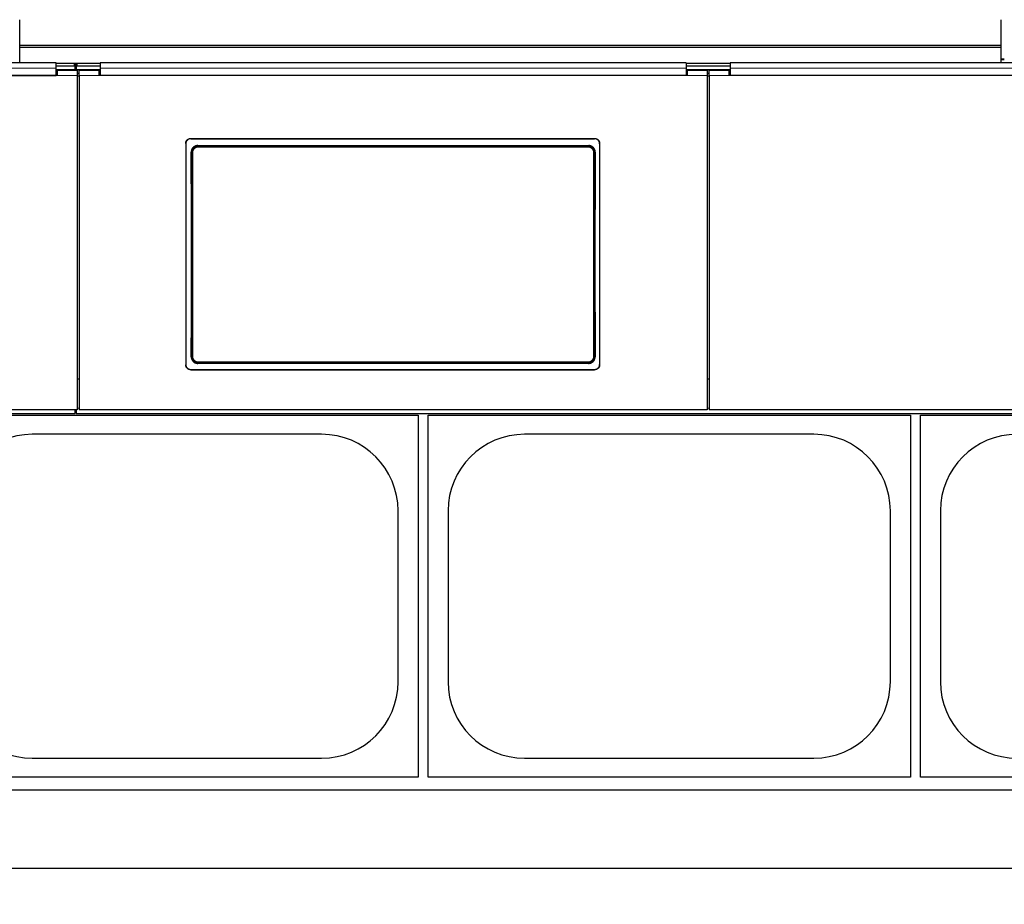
# Model space of a CAD drawing. Header units: inches. Extents: x 0 to 17820, y -10 to 12600.
# Tile 94 of 256: x 3799 to 4779, y 9304 to 10184. Entities that reach past the tile are written whole.
import ezdxf

# ---------------------------------------------------------------- set-up
doc = ezdxf.new("R2010")
doc.units = ezdxf.units.IN
doc.layers.add('1', color=7, linetype='Continuous', true_color=0xffffff)
doc.layers.add('254', color=7, linetype='Continuous', true_color=0xffffff)
doc.styles.add('latin_extended', font='simplex.shx')
doc.dimstyles.get("Standard").update_dxf_attribs({"dimtxt": 0.18, "dimasz": 0.18, "dimexe": 0.18, "dimexo": 0.0625, "dimgap": 0.09, "dimtad": 0, "dimtih": 1, "dimtoh": 1, "dimdec": 4, "dimzin": 0, "dimdsep": 46, "dimtxsty": 'Standard', "dimcen": 0.09, "dimadec": 0, "dimazin": 0, "dimtfac": 1, "dimtdec": 4, "dimtofl": 0, "dimtmove": 0, "dimatfit": 3, "dimfxl": 1, "dimtolj": 1, "dimtzin": 0, "dimarcsym": 0})

# ---------------------------------------------------------------- blocks, each defined once
blk = doc.blocks.new('_U3')
at = {"layer": '254', "color": 3, "linetype": 'Continuous', "lineweight": 13, "transparency": 16777216}
for p, q in [((1339.27, 10328.58), (1339.27, 6850.21)), ((6500.83, 8827.85), (6500.83, 6850.21)), ((1444.27, 6880.21), (6395.83, 6880.21))]:
    blk.add_line(p, q, dxfattribs=at)
at = {"layer": '254', "color": 3, "transparency": 16777216}
for points in [[(1444.27, 6897.71), (1444.27, 6862.71), (1339.27, 6880.21)], [(6395.83, 6862.71), (6395.83, 6897.71), (6500.83, 6880.21)]]:
    blk.add_solid(points, dxfattribs=at)
at = {"layer": 'Defpoints', "color": 0, "transparency": 16777216}
for p in [(1339.27, 10358.58), (6500.83, 8857.85), (6500.83, 6880.21)]:
    blk.add_point(p, dxfattribs=at)
at = {"layer": '254', "color": 2, "lineweight": 13, "transparency": 16777216, "insert": (3745.05, 7037.71), "char_height": 105, "attachment_point": 1, "style": 'latin_extended'}
blk.add_mtext('\\A1;5162', dxfattribs=at)

msp = doc.modelspace()

# ---------------------------------------------------------------- linework, layer by layer
at = {"layer": '1', "color": 2, "linetype": 'Continuous', "lineweight": 25}
for p, q in [((3799.334, 10158.826), (3799.334, 10184.368)), ((4776.334, 10158.826), (4776.334, 10184.368)), ((3799.334, 10156.561), (3799.334, 10158.826)), ((4776.334, 10158.826), (3799.334, 10158.826)), ((3799.334, 10141.62), (3799.334, 10156.561)), ((4776.334, 10156.561), (3799.334, 10156.561)), ((4776.334, 10156.561), (4776.334, 10158.826)), ((4776.334, 10141.62), (4776.334, 10156.561)), ((4779.329, 10145.003), (4776.329, 10145.003)), ((3835.584, 10141.62), (3252.584, 10141.62)), ((3854.584, 10134.514), (3835.581, 10134.514)), ((3835.584, 10136.247), (3835.584, 10141.62)), ((3853.584, 10140.816), (3835.584, 10140.816)), ((3853.584, 10138.218), (3835.584, 10138.218)), ((3835.584, 10128.734), (3835.584, 10136.247)), ((3856.584, 10133.808), (3836.584, 10133.808)), ((3836.584, 10133.808), (3836.584, 10128.729)), ((3855.969, 10140.71), (3854.214, 10140.71)), ((3854.584, 10140.316), (3854.584, 10137.718)), ((3854.584, 10134.514), (3854.584, 10137.718)), ((3855.584, 10134.514), (3854.584, 10134.514)), ((3855.588, 10138.962), (3854.595, 10138.962)), ((3855.584, 10137.718), (3855.584, 10140.316)), ((3855.584, 10137.718), (3855.584, 10134.514)), ((3879.588, 10134.514), (3855.584, 10134.514)), ((3879.584, 10140.816), (3856.584, 10140.816)), ((3879.584, 10138.218), (3856.584, 10138.218)), ((3856.584, 10133.808), (3856.584, 10128.729)), ((3878.584, 10133.808), (3858.584, 10133.808)), ((3858.584, 10128.729), (3858.584, 10133.808)), ((3878.584, 10128.729), (3878.584, 10133.808)), ((4462.584, 10141.62), (3879.584, 10141.62)), ((3879.584, 10141.62), (3879.584, 10136.247)), ((3879.584, 10136.247), (3879.584, 10128.734)), ((4462.584, 10141.62), (4462.584, 10136.247)), ((4506.584, 10140.816), (4462.584, 10140.816)), ((4506.584, 10138.218), (4462.584, 10138.218)), ((4462.584, 10136.247), (4462.584, 10128.734)), ((4506.58, 10134.514), (4462.595, 10134.514)), ((4483.584, 10133.808), (4463.584, 10133.808)), ((4463.584, 10133.808), (4463.584, 10128.729)), ((4483.584, 10133.808), (4483.584, 10128.729)), ((4505.584, 10133.808), (4485.584, 10133.808)), ((4485.584, 10128.729), (4485.584, 10133.808)), ((4505.584, 10128.729), (4505.584, 10133.808)), ((5089.584, 10141.62), (4506.584, 10141.62)), ((4506.584, 10141.62), (4506.584, 10136.247)), ((4506.584, 10136.247), (4506.584, 10128.734)), ((3836.584, 10128.729), (3251.584, 10128.729)), ((3252.584, 10128.734), (3835.584, 10128.734)), ((3836.584, 10130.808), (3835.584, 10130.808)), ((3858.584, 10130.808), (3856.584, 10130.808)), ((3856.584, 10128.729), (3856.584, 9796.359)), ((3858.584, 10128.729), (3858.584, 9796.359)), ((3879.584, 10130.808), (3878.584, 10130.808)), ((4463.584, 10128.729), (3878.584, 10128.729)), ((4462.584, 10128.734), (3879.584, 10128.734)), ((4463.584, 10130.808), (4462.584, 10130.808)), ((4485.584, 10130.808), (4483.584, 10130.808)), ((4483.584, 10128.729), (4483.584, 9796.359)), ((4485.584, 10128.729), (4485.584, 9796.359)), ((4506.584, 10130.808), (4505.584, 10130.808)), ((5090.584, 10128.729), (4505.584, 10128.729)), ((5089.584, 10128.734), (4506.584, 10128.734)), ((3969.584, 10066.226), (4371.584, 10066.226)), ((3969.584, 10065.922), (4371.584, 10065.922)), ((3964.584, 10061.251), (3964.584, 9841.178)), ((3976.498, 10059.163), (4365.67, 10059.163)), ((4376.584, 10061.251), (4376.584, 9841.178)), ((4365.607, 9842.509), (3976.561, 9842.509)), ((3969.584, 9836.466), (4371.584, 9836.466)), ((3969.584, 9836.197), (4371.584, 9836.197)), ((3858.584, 9826.756), (3856.584, 9826.756)), ((4485.584, 9826.756), (4483.584, 9826.756)), ((2604.584, 9792.772), (3854.584, 9792.772)), ((3856.584, 9796.359), (3231.584, 9796.359)), ((3715.834, 9790.854), (4195.834, 9790.854)), ((3854.584, 9792.772), (3854.584, 9796.359)), ((3854.584, 9795.772), (3855.584, 9795.772)), ((3855.584, 9796.359), (3855.584, 9792.772)), ((3855.584, 9792.772), (5105.584, 9792.772)), ((4483.584, 9796.359), (3858.584, 9796.359)), ((4195.834, 9790.854), (4195.834, 9430.854)), ((4205.834, 9790.854), (4685.834, 9790.854)), ((4205.834, 9430.854), (4205.834, 9790.854)), ((5110.584, 9796.359), (4485.584, 9796.359)), ((4685.834, 9790.854), (4685.834, 9430.854)), ((4695.834, 9430.854), (4695.834, 9790.854)), ((4695.834, 9790.854), (5175.834, 9790.854)), ((4099.834, 9771.954), (3811.834, 9771.954)), ((4589.834, 9771.954), (4301.834, 9771.954)), ((4175.934, 9525.854), (4175.934, 9695.854)), ((4225.734, 9695.854), (4225.734, 9525.854)), ((4665.934, 9525.854), (4665.934, 9695.854)), ((4715.734, 9695.854), (4715.734, 9525.854)), ((3811.834, 9449.754), (4099.834, 9449.754)), ((4301.834, 9449.754), (4589.834, 9449.754)), ((4195.834, 9430.854), (3715.834, 9430.854)), ((4685.834, 9430.854), (4205.834, 9430.854)), ((5175.834, 9430.854), (4695.834, 9430.854)), ((5760.834, 9417.854), (2708.382, 9417.854)), ((5760.834, 9339.911), (2820.377, 9339.911))]:
    msp.add_line(p, q, dxfattribs=at)
at = {"layer": '1', "color": 110, "linetype": 'Continuous', "lineweight": 13}
for p, q in [((4779.329, 10144.503), (4776.329, 10144.503)), ((3853.584, 10138.218), (3853.584, 10140.816)), ((3856.584, 10140.816), (3856.584, 10138.218)), ((3856.584, 10128.729), (3836.584, 10128.729)), ((3878.584, 10128.729), (3858.584, 10128.729)), ((4483.584, 10128.729), (4463.584, 10128.729)), ((4505.584, 10128.729), (4485.584, 10128.729)), ((3969.584, 10066.226), (3969.584, 10065.922)), ((4371.584, 10065.922), (4371.584, 10066.226)), ((3976.498, 10059.163), (3977.056, 10058.605)), ((3977.056, 10058.605), (4365.112, 10058.605)), ((3977.056, 10058.605), (3977.056, 10057.696)), ((4365.112, 10057.696), (3977.056, 10057.696)), ((4365.112, 10058.605), (4365.67, 10059.163)), ((4365.112, 10058.605), (4365.112, 10057.696)), ((3970.59, 10052.089), (3970.038, 10052.64)), ((4372.129, 10052.64), (4371.578, 10052.089)), ((3970.098, 9849.028), (3970.59, 9849.52)), ((4371.578, 9849.52), (4372.07, 9849.028)), ((3977.056, 9843.004), (3976.561, 9842.509)), ((3977.056, 9843.004), (3977.056, 9843.913)), ((3977.056, 9843.913), (4365.112, 9843.913)), ((4365.112, 9843.004), (3977.056, 9843.004)), ((4365.112, 9843.913), (4365.112, 9843.004)), ((4365.607, 9842.509), (4365.112, 9843.004)), ((3969.584, 9836.466), (3969.584, 9836.197)), ((4371.584, 9836.197), (4371.584, 9836.466)), ((3858.592, 9798.041), (3856.599, 9798.041)), ((4485.564, 9798.041), (4483.572, 9798.041))]:
    msp.add_line(p, q, dxfattribs=at)
at = {"layer": '1', "color": 2, "linetype": 'Continuous', "lineweight": 25}
for centre, start, end in [((3811.834, 9695.854), 90, 180), ((4099.834, 9695.854), 0, 90), ((4301.834, 9695.854), 90, 180), ((4589.834, 9695.854), 0, 90), ((4791.834, 9695.854), 90, 180), ((3811.834, 9525.854), 180, 270), ((4099.834, 9525.854), 270, 0), ((4301.834, 9525.854), 180, 270), ((4589.834, 9525.854), 270, 0), ((4791.834, 9525.854), 180, 270)]:
    msp.add_arc(centre, 76.1, start, end, dxfattribs=at)
for centre, major_axis, ratio, start_param, end_param in [((3853.584, 10140.316), (-1, 0), 0.5, 3.1415927, 4.712389), ((3853.584, 10137.718), (1, 0), 0.5, 0, 1.5707963), ((3856.584, 10140.316), (-1, 0), 0.5, 4.712389, 6.2831853), ((3856.584, 10137.718), (1, 0), 0.5, 1.5707963, 3.1415927), ((3907.406, 9944.194), (0, 1200), 0.0524078, 4.6330009, 4.8028843), ((4434.761, 9944.194), (0, 1200), 0.0524078, 1.480301, 1.6501845)]:
    msp.add_ellipse(centre, major_axis=major_axis, ratio=ratio, start_param=start_param, end_param=end_param, dxfattribs=at)
at = {"layer": '1', "color": 110, "linetype": 'Continuous', "lineweight": 13}
for centre, major_axis, ratio, start_param, end_param in [((3971.588, 10052.089), (1, 0.004), 0.0844733, 1.570421, 3.0890448), ((3907.977, 9950.804), (0, 1199), 0.0524078, 4.6278141, 4.7969639), ((3908.976, 9950.804), (0, 1200), 0.0523641, 4.6278141, 4.7969639), ((4433.192, 9950.804), (0, 1200), 0.0523641, 1.4862214, 1.6553712), ((4370.579, 10052.089), (-1, 0.004), 0.0844733, 3.1941405, 4.7127643), ((4434.19, 9950.804), (0, 1199), 0.0524078, 1.4862214, 1.6553712), ((3971.588, 9849.52), (1, -0.004), 0.0844733, 3.1941405, 4.7127643), ((4370.579, 9849.52), (1, 0.004), 0.0844733, 4.7120137, 6.2306374)]:
    msp.add_ellipse(centre, major_axis=major_axis, ratio=ratio, start_param=start_param, end_param=end_param, dxfattribs=at)
for points, degree in [([(3835.584, 10136.247), (3252.584, 10136.247)], 1), ([(4462.584, 10136.247), (3879.584, 10136.247)], 1), ([(5089.584, 10136.247), (4506.584, 10136.247)], 1), ([(3858.584, 10128.264), (3857.917, 10128.264), (3857.25, 10128.264), (3856.584, 10128.264)], 3), ([(4483.584, 10128.264), (4484.25, 10128.264), (4484.917, 10128.264), (4485.584, 10128.264)], 3)]:
    msp.add_open_spline(points, degree=degree, dxfattribs=at)
at = {"layer": '1', "color": 2, "linetype": 'Continuous', "lineweight": 25}
for points, knots in [([(3964.584, 10061.251), (3964.584, 10061.415), (3964.592, 10061.578), (3964.624, 10061.901), (3964.672, 10062.221), (3964.751, 10062.537), (3964.81, 10062.732), (3964.823, 10062.771), (3964.848, 10062.849), (3964.862, 10062.887), (3964.903, 10063.003), (3964.933, 10063.08), (3965.027, 10063.305), (3965.166, 10063.599), (3965.334, 10063.877), (3965.47, 10064.08), (3965.517, 10064.146), (3965.59, 10064.245), (3965.615, 10064.277), (3965.665, 10064.342), (3965.691, 10064.374), (3965.822, 10064.532), (3965.932, 10064.653), (3966.162, 10064.882), (3966.403, 10065.1), (3966.665, 10065.294), (3966.836, 10065.408), (3966.87, 10065.43), (3966.94, 10065.474), (3966.975, 10065.495), (3967.081, 10065.559), (3967.152, 10065.599), (3967.369, 10065.714), (3967.663, 10065.853), (3967.97, 10065.962), (3968.204, 10066.034), (3968.283, 10066.055), (3968.443, 10066.095), (3968.523, 10066.113), (3968.766, 10066.162), (3969.09, 10066.21), (3969.419, 10066.226), (3969.584, 10066.226)], [0, 0, 0, 0, 0.0625, 0.0625, 0.125, 0.1875, 0.1875, 0.203125, 0.203125, 0.21875, 0.21875, 0.25, 0.25, 0.3125, 0.375, 0.375, 0.40625, 0.40625, 0.421875, 0.421875, 0.4375, 0.4375, 0.5, 0.5, 0.5625, 0.625, 0.625, 0.640625, 0.640625, 0.65625, 0.65625, 0.6875, 0.6875, 0.75, 0.8125, 0.8125, 0.84375, 0.84375, 0.875, 0.875, 0.9375, 1, 1, 1, 1]), ([(3969.584, 10065.922), (3969.419, 10065.922), (3969.255, 10065.913), (3968.93, 10065.882), (3968.608, 10065.834), (3968.292, 10065.755), (3968.095, 10065.696), (3968.056, 10065.684), (3967.978, 10065.658), (3967.939, 10065.645), (3967.823, 10065.604), (3967.746, 10065.574), (3967.519, 10065.481), (3967.224, 10065.342), (3966.945, 10065.175), (3966.741, 10065.04), (3966.641, 10064.97), (3966.542, 10064.896), (3966.478, 10064.845), (3966.445, 10064.82), (3966.286, 10064.69), (3966.165, 10064.58), (3965.934, 10064.351), (3965.715, 10064.111), (3965.52, 10063.851), (3965.406, 10063.681), (3965.384, 10063.646), (3965.34, 10063.577), (3965.318, 10063.542), (3965.254, 10063.437), (3965.214, 10063.366), (3965.098, 10063.151), (3964.959, 10062.858), (3964.849, 10062.553), (3964.777, 10062.319), (3964.755, 10062.241), (3964.715, 10062.082), (3964.697, 10062.002), (3964.648, 10061.761), (3964.6, 10061.437), (3964.584, 10061.111), (3964.584, 10060.946)], [0, 0, 0, 0, 0.0625, 0.0625, 0.125, 0.1875, 0.1875, 0.203125, 0.203125, 0.21875, 0.21875, 0.25, 0.25, 0.3125, 0.375, 0.375, 0.40625, 0.421875, 0.421875, 0.4375, 0.4375, 0.5, 0.5, 0.5625, 0.625, 0.625, 0.640625, 0.640625, 0.65625, 0.65625, 0.6875, 0.6875, 0.75, 0.8125, 0.8125, 0.84375, 0.84375, 0.875, 0.875, 0.9375, 1, 1, 1, 1]), ([(4371.584, 10066.226), (4371.749, 10066.226), (4371.912, 10066.218), (4372.237, 10066.186), (4372.559, 10066.138), (4372.876, 10066.06), (4373.072, 10066.001), (4373.111, 10065.988), (4373.189, 10065.963), (4373.228, 10065.949), (4373.345, 10065.908), (4373.421, 10065.878), (4373.648, 10065.785), (4373.943, 10065.646), (4374.223, 10065.48), (4374.426, 10065.345), (4374.527, 10065.274), (4374.625, 10065.2), (4374.69, 10065.15), (4374.722, 10065.124), (4374.881, 10064.994), (4375.003, 10064.885), (4375.233, 10064.656), (4375.452, 10064.416), (4375.647, 10064.155), (4375.761, 10063.985), (4375.784, 10063.951), (4375.828, 10063.882), (4375.85, 10063.847), (4375.913, 10063.741), (4375.954, 10063.67), (4376.069, 10063.455), (4376.209, 10063.162), (4376.319, 10062.857), (4376.39, 10062.623), (4376.412, 10062.545), (4376.452, 10062.386), (4376.471, 10062.306), (4376.519, 10062.065), (4376.567, 10061.742), (4376.584, 10061.415), (4376.584, 10061.251)], [0, 0, 0, 0, 0.0625, 0.0625, 0.125, 0.1875, 0.1875, 0.203125, 0.203125, 0.21875, 0.21875, 0.25, 0.25, 0.3125, 0.375, 0.375, 0.40625, 0.421875, 0.421875, 0.4375, 0.4375, 0.5, 0.5, 0.5625, 0.625, 0.625, 0.640625, 0.640625, 0.65625, 0.65625, 0.6875, 0.6875, 0.75, 0.8125, 0.8125, 0.84375, 0.84375, 0.875, 0.875, 0.9375, 1, 1, 1, 1]), ([(4376.584, 10060.946), (4376.584, 10061.111), (4376.576, 10061.274), (4376.544, 10061.597), (4376.496, 10061.917), (4376.417, 10062.232), (4376.357, 10062.428), (4376.345, 10062.466), (4376.319, 10062.544), (4376.306, 10062.583), (4376.264, 10062.699), (4376.234, 10062.775), (4376.14, 10063.001), (4376.001, 10063.294), (4375.834, 10063.572), (4375.698, 10063.775), (4375.651, 10063.842), (4375.578, 10063.94), (4375.553, 10063.973), (4375.502, 10064.037), (4375.476, 10064.07), (4375.346, 10064.228), (4375.236, 10064.349), (4375.005, 10064.578), (4374.764, 10064.796), (4374.502, 10064.99), (4374.332, 10065.103), (4374.297, 10065.126), (4374.227, 10065.17), (4374.192, 10065.191), (4374.086, 10065.254), (4374.015, 10065.295), (4373.799, 10065.41), (4373.504, 10065.549), (4373.198, 10065.658), (4372.963, 10065.729), (4372.884, 10065.751), (4372.725, 10065.791), (4372.644, 10065.809), (4372.402, 10065.857), (4372.077, 10065.905), (4371.749, 10065.922), (4371.584, 10065.922)], [0, 0, 0, 0, 0.0625, 0.0625, 0.125, 0.1875, 0.1875, 0.203125, 0.203125, 0.21875, 0.21875, 0.25, 0.25, 0.3125, 0.375, 0.375, 0.40625, 0.40625, 0.421875, 0.421875, 0.4375, 0.4375, 0.5, 0.5, 0.5625, 0.625, 0.625, 0.640625, 0.640625, 0.65625, 0.65625, 0.6875, 0.6875, 0.75, 0.8125, 0.8125, 0.84375, 0.84375, 0.875, 0.875, 0.9375, 1, 1, 1, 1]), ([(3976.498, 10059.163), (3976.283, 10059.163), (3976.069, 10059.152), (3975.647, 10059.11), (3975.437, 10059.079), (3975.021, 10058.996), (3974.815, 10058.944), (3974.56, 10058.866), (3974.509, 10058.85), (3974.407, 10058.816), (3974.356, 10058.798), (3974.205, 10058.744), (3974.105, 10058.705), (3973.811, 10058.581), (3973.428, 10058.399), (3973.066, 10058.179), (3972.801, 10058.001), (3972.715, 10057.939), (3972.586, 10057.843), (3972.544, 10057.81), (3972.46, 10057.744), (3972.418, 10057.71), (3972.213, 10057.539), (3972.056, 10057.395), (3971.759, 10057.094), (3971.618, 10056.936), (3971.352, 10056.607), (3971.226, 10056.436), (3971.079, 10056.212), (3971.051, 10056.167), (3970.994, 10056.076), (3970.911, 10055.939), (3970.834, 10055.8), (3970.686, 10055.518), (3970.508, 10055.135), (3970.368, 10054.736), (3970.278, 10054.43), (3970.25, 10054.327), (3970.212, 10054.172), (3970.2, 10054.119), (3970.177, 10054.015), (3970.166, 10053.963), (3970.116, 10053.701), (3970.056, 10053.28), (3970.037, 10052.854), (3970.038, 10052.64)], [0, 0, 0, 0, 0.0625, 0.0625, 0.125, 0.125, 0.1875, 0.1875, 0.203125, 0.203125, 0.21875, 0.21875, 0.25, 0.25, 0.3125, 0.375, 0.375, 0.40625, 0.40625, 0.421875, 0.421875, 0.4375, 0.4375, 0.5, 0.5, 0.5625, 0.5625, 0.625, 0.625, 0.640625, 0.640625, 0.65625, 0.6875, 0.6875, 0.75, 0.8125, 0.8125, 0.84375, 0.84375, 0.859375, 0.859375, 0.875, 0.875, 0.9375, 1, 1, 1, 1]), ([(4371.578, 10052.089), (4371.579, 10052.303), (4371.559, 10052.73), (4371.498, 10053.152), (4371.447, 10053.415), (4371.436, 10053.467), (4371.413, 10053.571), (4371.377, 10053.727), (4371.335, 10053.881), (4371.244, 10054.186), (4371.103, 10054.585), (4370.924, 10054.968), (4370.775, 10055.251), (4370.723, 10055.344), (4370.641, 10055.482), (4370.613, 10055.528), (4370.557, 10055.618), (4370.528, 10055.663), (4370.381, 10055.885), (4370.13, 10056.227), (4369.847, 10056.542), (4369.624, 10056.768), (4369.547, 10056.841), (4369.429, 10056.949), (4369.389, 10056.985), (4369.309, 10057.055), (4369.268, 10057.09), (4369.061, 10057.26), (4368.891, 10057.388), (4368.539, 10057.624), (4368.358, 10057.734), (4367.985, 10057.934), (4367.793, 10058.026), (4367.547, 10058.128), (4367.497, 10058.148), (4367.397, 10058.187), (4367.347, 10058.206), (4367.196, 10058.26), (4367.095, 10058.294), (4366.79, 10058.387), (4366.379, 10058.49), (4365.961, 10058.552), (4365.539, 10058.594), (4365.327, 10058.605), (4365.112, 10058.605)], [0, 0, 0, 0, 0.0625, 0.125, 0.125, 0.140625, 0.140625, 0.15625, 0.1875, 0.1875, 0.25, 0.3125, 0.3125, 0.34375, 0.34375, 0.359375, 0.359375, 0.375, 0.375, 0.4375, 0.5, 0.5, 0.53125, 0.53125, 0.546875, 0.546875, 0.5625, 0.5625, 0.625, 0.625, 0.6875, 0.6875, 0.75, 0.75, 0.765625, 0.765625, 0.78125, 0.78125, 0.8125, 0.8125, 0.875, 0.9375, 0.9375, 1, 1, 1, 1]), ([(4372.129, 10052.64), (4372.13, 10052.854), (4372.121, 10053.066), (4372.082, 10053.488), (4372.052, 10053.697), (4371.973, 10054.112), (4371.923, 10054.317), (4371.848, 10054.572), (4371.832, 10054.623), (4371.799, 10054.725), (4371.782, 10054.776), (4371.73, 10054.927), (4371.692, 10055.027), (4371.572, 10055.323), (4371.395, 10055.707), (4371.181, 10056.071), (4371.006, 10056.337), (4370.946, 10056.424), (4370.852, 10056.553), (4370.82, 10056.596), (4370.755, 10056.681), (4370.722, 10056.723), (4370.554, 10056.931), (4370.412, 10057.09), (4370.115, 10057.392), (4369.959, 10057.535), (4369.634, 10057.806), (4369.464, 10057.934), (4369.244, 10058.084), (4369.199, 10058.113), (4369.109, 10058.171), (4369.063, 10058.199), (4368.926, 10058.283), (4368.833, 10058.336), (4368.552, 10058.488), (4368.17, 10058.671), (4367.771, 10058.816), (4367.466, 10058.909), (4367.363, 10058.938), (4367.208, 10058.978), (4367.156, 10058.99), (4367.051, 10059.014), (4366.999, 10059.025), (4366.736, 10059.078), (4366.313, 10059.142), (4365.885, 10059.163), (4365.67, 10059.163)], [0, 0, 0, 0, 0.0625, 0.0625, 0.125, 0.125, 0.1875, 0.1875, 0.203125, 0.203125, 0.21875, 0.21875, 0.25, 0.25, 0.3125, 0.375, 0.375, 0.40625, 0.40625, 0.421875, 0.421875, 0.4375, 0.4375, 0.5, 0.5, 0.5625, 0.5625, 0.625, 0.625, 0.640625, 0.640625, 0.65625, 0.65625, 0.6875, 0.6875, 0.75, 0.8125, 0.8125, 0.84375, 0.84375, 0.859375, 0.859375, 0.875, 0.875, 0.9375, 1, 1, 1, 1]), ([(3970.098, 9849.028), (3970.097, 9848.814), (3970.106, 9848.601), (3970.146, 9848.18), (3970.176, 9847.971), (3970.255, 9847.556), (3970.305, 9847.35), (3970.381, 9847.095), (3970.396, 9847.044), (3970.429, 9846.943), (3970.446, 9846.892), (3970.499, 9846.74), (3970.537, 9846.641), (3970.657, 9846.345), (3970.835, 9845.961), (3971.049, 9845.597), (3971.224, 9845.331), (3971.284, 9845.244), (3971.379, 9845.115), (3971.411, 9845.072), (3971.476, 9844.988), (3971.509, 9844.945), (3971.677, 9844.737), (3971.819, 9844.579), (3972.117, 9844.277), (3972.272, 9844.134), (3972.598, 9843.863), (3972.767, 9843.736), (3972.988, 9843.586), (3973.033, 9843.557), (3973.123, 9843.499), (3973.169, 9843.471), (3973.306, 9843.388), (3973.399, 9843.334), (3973.68, 9843.183), (3974.062, 9843), (3974.461, 9842.856), (3974.766, 9842.762), (3974.868, 9842.733), (3975.024, 9842.694), (3975.076, 9842.681), (3975.18, 9842.658), (3975.233, 9842.646), (3975.496, 9842.593), (3975.918, 9842.53), (3976.346, 9842.509), (3976.561, 9842.509)], [0, 0, 0, 0, 0.0625, 0.0625, 0.125, 0.125, 0.1875, 0.1875, 0.203125, 0.203125, 0.21875, 0.21875, 0.25, 0.25, 0.3125, 0.375, 0.375, 0.40625, 0.40625, 0.421875, 0.421875, 0.4375, 0.4375, 0.5, 0.5, 0.5625, 0.5625, 0.625, 0.625, 0.640625, 0.640625, 0.65625, 0.65625, 0.6875, 0.6875, 0.75, 0.8125, 0.8125, 0.84375, 0.84375, 0.859375, 0.859375, 0.875, 0.875, 0.9375, 1, 1, 1, 1]), ([(3970.59, 9849.52), (3970.589, 9849.306), (3970.608, 9848.879), (3970.669, 9848.457), (3970.72, 9848.194), (3970.731, 9848.142), (3970.754, 9848.037), (3970.791, 9847.881), (3970.833, 9847.728), (3970.924, 9847.423), (3971.064, 9847.024), (3971.243, 9846.64), (3971.392, 9846.358), (3971.444, 9846.265), (3971.526, 9846.127), (3971.554, 9846.081), (3971.611, 9845.99), (3971.64, 9845.946), (3971.786, 9845.724), (3972.037, 9845.382), (3972.32, 9845.067), (3972.544, 9844.841), (3972.62, 9844.767), (3972.738, 9844.66), (3972.778, 9844.624), (3972.859, 9844.554), (3972.9, 9844.519), (3973.106, 9844.348), (3973.277, 9844.221), (3973.628, 9843.985), (3973.81, 9843.875), (3974.182, 9843.675), (3974.374, 9843.583), (3974.621, 9843.48), (3974.67, 9843.46), (3974.77, 9843.422), (3974.82, 9843.403), (3974.971, 9843.349), (3975.073, 9843.315), (3975.378, 9843.222), (3975.788, 9843.119), (3976.206, 9843.056), (3976.628, 9843.015), (3976.841, 9843.004), (3977.056, 9843.004)], [0, 0, 0, 0, 0.0625, 0.125, 0.125, 0.140625, 0.140625, 0.15625, 0.1875, 0.1875, 0.25, 0.3125, 0.3125, 0.34375, 0.34375, 0.359375, 0.359375, 0.375, 0.375, 0.4375, 0.5, 0.5, 0.53125, 0.53125, 0.546875, 0.546875, 0.5625, 0.5625, 0.625, 0.625, 0.6875, 0.6875, 0.75, 0.75, 0.765625, 0.765625, 0.78125, 0.78125, 0.8125, 0.8125, 0.875, 0.9375, 0.9375, 1, 1, 1, 1]), ([(4365.607, 9842.509), (4365.822, 9842.509), (4366.035, 9842.519), (4366.457, 9842.561), (4366.667, 9842.593), (4367.082, 9842.676), (4367.288, 9842.728), (4367.543, 9842.805), (4367.594, 9842.822), (4367.696, 9842.855), (4367.747, 9842.873), (4367.898, 9842.928), (4367.998, 9842.966), (4368.292, 9843.089), (4368.675, 9843.272), (4369.038, 9843.491), (4369.302, 9843.669), (4369.389, 9843.731), (4369.517, 9843.827), (4369.559, 9843.859), (4369.643, 9843.926), (4369.685, 9843.959), (4369.891, 9844.13), (4370.047, 9844.274), (4370.345, 9844.575), (4370.486, 9844.733), (4370.753, 9845.061), (4370.878, 9845.233), (4371.025, 9845.456), (4371.054, 9845.501), (4371.111, 9845.591), (4371.194, 9845.728), (4371.272, 9845.868), (4371.42, 9846.149), (4371.598, 9846.533), (4371.738, 9846.932), (4371.829, 9847.237), (4371.857, 9847.34), (4371.895, 9847.496), (4371.907, 9847.548), (4371.93, 9847.653), (4371.941, 9847.705), (4371.991, 9847.967), (4372.052, 9848.388), (4372.071, 9848.814), (4372.07, 9849.028)], [0, 0, 0, 0, 0.0625, 0.0625, 0.125, 0.125, 0.1875, 0.1875, 0.203125, 0.203125, 0.21875, 0.21875, 0.25, 0.25, 0.3125, 0.375, 0.375, 0.40625, 0.40625, 0.421875, 0.421875, 0.4375, 0.4375, 0.5, 0.5, 0.5625, 0.5625, 0.625, 0.625, 0.640625, 0.640625, 0.65625, 0.6875, 0.6875, 0.75, 0.8125, 0.8125, 0.84375, 0.84375, 0.859375, 0.859375, 0.875, 0.875, 0.9375, 1, 1, 1, 1]), ([(3964.584, 9841.447), (3964.584, 9841.282), (3964.592, 9841.119), (3964.624, 9840.796), (3964.672, 9840.475), (3964.751, 9840.16), (3964.81, 9839.964), (3964.823, 9839.925), (3964.848, 9839.847), (3964.862, 9839.808), (3964.903, 9839.692), (3964.933, 9839.616), (3965.027, 9839.39), (3965.166, 9839.096), (3965.334, 9838.818), (3965.47, 9838.615), (3965.517, 9838.548), (3965.59, 9838.45), (3965.615, 9838.417), (3965.665, 9838.352), (3965.691, 9838.32), (3965.822, 9838.162), (3965.932, 9838.041), (3966.162, 9837.811), (3966.403, 9837.593), (3966.665, 9837.399), (3966.836, 9837.285), (3966.87, 9837.263), (3966.94, 9837.219), (3966.975, 9837.197), (3967.081, 9837.134), (3967.152, 9837.094), (3967.369, 9836.979), (3967.663, 9836.84), (3967.97, 9836.73), (3968.204, 9836.659), (3968.283, 9836.637), (3968.443, 9836.597), (3968.523, 9836.579), (3968.766, 9836.531), (3969.09, 9836.482), (3969.419, 9836.466), (3969.584, 9836.466)], [0, 0, 0, 0, 0.0625, 0.0625, 0.125, 0.1875, 0.1875, 0.203125, 0.203125, 0.21875, 0.21875, 0.25, 0.25, 0.3125, 0.375, 0.375, 0.40625, 0.40625, 0.421875, 0.421875, 0.4375, 0.4375, 0.5, 0.5, 0.5625, 0.625, 0.625, 0.640625, 0.640625, 0.65625, 0.65625, 0.6875, 0.6875, 0.75, 0.8125, 0.8125, 0.84375, 0.84375, 0.875, 0.875, 0.9375, 1, 1, 1, 1]), ([(3969.584, 9836.197), (3969.419, 9836.197), (3969.255, 9836.205), (3968.93, 9836.237), (3968.608, 9836.284), (3968.292, 9836.363), (3968.095, 9836.422), (3968.056, 9836.435), (3967.978, 9836.46), (3967.939, 9836.474), (3967.823, 9836.515), (3967.746, 9836.545), (3967.519, 9836.638), (3967.224, 9836.777), (3966.945, 9836.944), (3966.741, 9837.079), (3966.641, 9837.149), (3966.542, 9837.224), (3966.478, 9837.274), (3966.445, 9837.3), (3966.286, 9837.43), (3966.165, 9837.539), (3965.934, 9837.769), (3965.715, 9838.009), (3965.52, 9838.27), (3965.406, 9838.44), (3965.384, 9838.475), (3965.34, 9838.544), (3965.318, 9838.579), (3965.254, 9838.684), (3965.214, 9838.755), (3965.098, 9838.971), (3964.959, 9839.264), (3964.849, 9839.57), (3964.777, 9839.803), (3964.755, 9839.882), (3964.715, 9840.041), (3964.697, 9840.121), (3964.648, 9840.362), (3964.6, 9840.686), (3964.584, 9841.013), (3964.584, 9841.178)], [0, 0, 0, 0, 0.0625, 0.0625, 0.125, 0.1875, 0.1875, 0.203125, 0.203125, 0.21875, 0.21875, 0.25, 0.25, 0.3125, 0.375, 0.375, 0.40625, 0.421875, 0.421875, 0.4375, 0.4375, 0.5, 0.5, 0.5625, 0.625, 0.625, 0.640625, 0.640625, 0.65625, 0.65625, 0.6875, 0.6875, 0.75, 0.8125, 0.8125, 0.84375, 0.84375, 0.875, 0.875, 0.9375, 1, 1, 1, 1]), ([(4371.584, 9836.466), (4371.749, 9836.466), (4371.912, 9836.474), (4372.237, 9836.506), (4372.559, 9836.554), (4372.876, 9836.633), (4373.072, 9836.692), (4373.111, 9836.704), (4373.189, 9836.73), (4373.228, 9836.743), (4373.345, 9836.785), (4373.421, 9836.814), (4373.648, 9836.908), (4373.943, 9837.047), (4374.223, 9837.213), (4374.426, 9837.348), (4374.527, 9837.419), (4374.625, 9837.493), (4374.69, 9837.544), (4374.722, 9837.569), (4374.881, 9837.699), (4375.003, 9837.809), (4375.233, 9838.038), (4375.452, 9838.278), (4375.647, 9838.54), (4375.761, 9838.709), (4375.784, 9838.744), (4375.828, 9838.813), (4375.85, 9838.848), (4375.913, 9838.954), (4375.954, 9839.025), (4376.069, 9839.24), (4376.209, 9839.534), (4376.319, 9839.839), (4376.39, 9840.073), (4376.412, 9840.151), (4376.452, 9840.31), (4376.471, 9840.39), (4376.519, 9840.632), (4376.567, 9840.955), (4376.584, 9841.282), (4376.584, 9841.447)], [0, 0, 0, 0, 0.0625, 0.0625, 0.125, 0.1875, 0.1875, 0.203125, 0.203125, 0.21875, 0.21875, 0.25, 0.25, 0.3125, 0.375, 0.375, 0.40625, 0.421875, 0.421875, 0.4375, 0.4375, 0.5, 0.5, 0.5625, 0.625, 0.625, 0.640625, 0.640625, 0.65625, 0.65625, 0.6875, 0.6875, 0.75, 0.8125, 0.8125, 0.84375, 0.84375, 0.875, 0.875, 0.9375, 1, 1, 1, 1]), ([(4376.584, 9841.178), (4376.584, 9841.013), (4376.576, 9840.85), (4376.544, 9840.527), (4376.496, 9840.206), (4376.417, 9839.89), (4376.357, 9839.695), (4376.345, 9839.656), (4376.319, 9839.578), (4376.306, 9839.539), (4376.264, 9839.423), (4376.234, 9839.347), (4376.14, 9839.121), (4376.001, 9838.827), (4375.834, 9838.549), (4375.698, 9838.346), (4375.651, 9838.279), (4375.578, 9838.18), (4375.553, 9838.148), (4375.502, 9838.083), (4375.476, 9838.051), (4375.346, 9837.892), (4375.236, 9837.772), (4375.005, 9837.542), (4374.764, 9837.324), (4374.502, 9837.13), (4374.332, 9837.016), (4374.297, 9836.994), (4374.227, 9836.95), (4374.192, 9836.928), (4374.086, 9836.865), (4374.015, 9836.825), (4373.799, 9836.709), (4373.504, 9836.57), (4373.198, 9836.461), (4372.963, 9836.389), (4372.884, 9836.368), (4372.725, 9836.328), (4372.644, 9836.309), (4372.402, 9836.261), (4372.077, 9836.213), (4371.749, 9836.197), (4371.584, 9836.197)], [0, 0, 0, 0, 0.0625, 0.0625, 0.125, 0.1875, 0.1875, 0.203125, 0.203125, 0.21875, 0.21875, 0.25, 0.25, 0.3125, 0.375, 0.375, 0.40625, 0.40625, 0.421875, 0.421875, 0.4375, 0.4375, 0.5, 0.5, 0.5625, 0.625, 0.625, 0.640625, 0.640625, 0.65625, 0.65625, 0.6875, 0.6875, 0.75, 0.8125, 0.8125, 0.84375, 0.84375, 0.875, 0.875, 0.9375, 1, 1, 1, 1])]:
    msp.add_open_spline(points, degree=3, knots=knots, dxfattribs=at)
at = {"layer": '1', "color": 110, "linetype": 'Continuous', "lineweight": 13}
for points, knots in [([(3977.056, 10058.605), (3976.841, 10058.605), (3976.413, 10058.584), (3975.991, 10058.52), (3975.728, 10058.467), (3975.675, 10058.456), (3975.571, 10058.432), (3975.415, 10058.395), (3975.261, 10058.352), (3974.957, 10058.258), (3974.559, 10058.114), (3974.176, 10057.931), (3973.942, 10057.805), (3973.895, 10057.779), (3973.802, 10057.726), (3973.756, 10057.698), (3973.618, 10057.615), (3973.528, 10057.557), (3973.264, 10057.378), (3972.925, 10057.124), (3972.613, 10056.838), (3972.39, 10056.612), (3972.317, 10056.534), (3972.21, 10056.415), (3972.175, 10056.375), (3972.106, 10056.294), (3972.072, 10056.253), (3971.903, 10056.044), (3971.778, 10055.873), (3971.545, 10055.519), (3971.33, 10055.155), (3971.151, 10054.771), (3971.051, 10054.524), (3971.031, 10054.475), (3970.994, 10054.375), (3970.975, 10054.324), (3970.922, 10054.173), (3970.889, 10054.071), (3970.799, 10053.766), (3970.698, 10053.355), (3970.638, 10052.937), (3970.599, 10052.516), (3970.589, 10052.303), (3970.59, 10052.089)], [0, 0, 0, 0, 0.0625, 0.125, 0.125, 0.140625, 0.140625, 0.15625, 0.1875, 0.1875, 0.25, 0.3125, 0.3125, 0.328125, 0.328125, 0.34375, 0.34375, 0.375, 0.375, 0.4375, 0.5, 0.5, 0.53125, 0.53125, 0.546875, 0.546875, 0.5625, 0.5625, 0.625, 0.625, 0.6875, 0.75, 0.75, 0.765625, 0.765625, 0.78125, 0.78125, 0.8125, 0.8125, 0.875, 0.9375, 0.9375, 1, 1, 1, 1]), ([(3977.056, 10057.696), (3976.874, 10057.696), (3976.512, 10057.677), (3976.153, 10057.624), (3975.93, 10057.579), (3975.886, 10057.569), (3975.798, 10057.549), (3975.754, 10057.539), (3975.622, 10057.505), (3975.535, 10057.481), (3975.278, 10057.401), (3974.941, 10057.279), (3974.616, 10057.124), (3974.418, 10057.017), (3974.378, 10056.995), (3974.3, 10056.95), (3974.261, 10056.926), (3974.144, 10056.856), (3974.068, 10056.807), (3973.844, 10056.655), (3973.558, 10056.439), (3973.294, 10056.197), (3973.105, 10056.005), (3973.013, 10055.906), (3972.924, 10055.804), (3972.865, 10055.735), (3972.837, 10055.7), (3972.694, 10055.524), (3972.588, 10055.378), (3972.392, 10055.078), (3972.211, 10054.77), (3972.06, 10054.445), (3971.976, 10054.236), (3971.959, 10054.194), (3971.927, 10054.109), (3971.912, 10054.066), (3971.867, 10053.938), (3971.84, 10053.852), (3971.763, 10053.594), (3971.679, 10053.246), (3971.629, 10052.892), (3971.604, 10052.624), (3971.595, 10052.49), (3971.59, 10052.354), (3971.588, 10052.264), (3971.588, 10052.219), (3971.588, 10052.173)], [0, 0, 0, 0, 0.0625, 0.125, 0.125, 0.140625, 0.140625, 0.15625, 0.15625, 0.1875, 0.1875, 0.25, 0.3125, 0.3125, 0.328125, 0.328125, 0.34375, 0.34375, 0.375, 0.375, 0.4375, 0.5, 0.5, 0.53125, 0.546875, 0.546875, 0.5625, 0.5625, 0.625, 0.625, 0.6875, 0.75, 0.75, 0.765625, 0.765625, 0.78125, 0.78125, 0.8125, 0.8125, 0.875, 0.9375, 0.9375, 0.96875, 0.984375, 0.984375, 1, 1, 1, 1]), ([(4365.112, 10057.696), (4365.203, 10057.696), (4365.294, 10057.693), (4365.475, 10057.684), (4365.565, 10057.678), (4365.834, 10057.651), (4366.188, 10057.598), (4366.537, 10057.51), (4366.795, 10057.431), (4366.881, 10057.402), (4367.009, 10057.356), (4367.051, 10057.34), (4367.136, 10057.307), (4367.178, 10057.29), (4367.386, 10057.203), (4367.549, 10057.125), (4367.864, 10056.955), (4368.017, 10056.862), (4368.315, 10056.661), (4368.459, 10056.553), (4368.633, 10056.408), (4368.668, 10056.379), (4368.736, 10056.319), (4368.837, 10056.229), (4368.934, 10056.135), (4369.123, 10055.943), (4369.361, 10055.676), (4369.573, 10055.387), (4369.697, 10055.198), (4369.721, 10055.16), (4369.769, 10055.084), (4369.792, 10055.045), (4369.861, 10054.928), (4369.905, 10054.849), (4370.031, 10054.61), (4370.181, 10054.285), (4370.3, 10053.947), (4370.376, 10053.689), (4370.4, 10053.603), (4370.432, 10053.471), (4370.442, 10053.427), (4370.461, 10053.339), (4370.47, 10053.295), (4370.513, 10053.072), (4370.564, 10052.715), (4370.58, 10052.355), (4370.579, 10052.173)], [0, 0, 0, 0, 0.03125, 0.03125, 0.0625, 0.0625, 0.125, 0.1875, 0.1875, 0.21875, 0.21875, 0.234375, 0.234375, 0.25, 0.25, 0.3125, 0.3125, 0.375, 0.375, 0.4375, 0.4375, 0.453125, 0.453125, 0.46875, 0.5, 0.5, 0.5625, 0.625, 0.625, 0.640625, 0.640625, 0.65625, 0.65625, 0.6875, 0.6875, 0.75, 0.8125, 0.8125, 0.84375, 0.84375, 0.859375, 0.859375, 0.875, 0.875, 0.9375, 1, 1, 1, 1]), ([(3971.588, 9849.435), (3971.587, 9849.254), (3971.604, 9848.894), (3971.654, 9848.536), (3971.697, 9848.314), (3971.706, 9848.27), (3971.726, 9848.182), (3971.736, 9848.138), (3971.768, 9848.006), (3971.791, 9847.92), (3971.868, 9847.662), (3971.986, 9847.324), (3972.137, 9846.999), (3972.262, 9846.76), (3972.306, 9846.681), (3972.375, 9846.564), (3972.398, 9846.525), (3972.446, 9846.448), (3972.471, 9846.41), (3972.594, 9846.222), (3972.806, 9845.933), (3973.045, 9845.666), (3973.234, 9845.474), (3973.331, 9845.38), (3973.432, 9845.29), (3973.5, 9845.23), (3973.534, 9845.201), (3973.709, 9845.056), (3973.853, 9844.948), (3974.15, 9844.747), (3974.303, 9844.654), (3974.619, 9844.484), (3974.781, 9844.406), (3974.99, 9844.319), (3975.032, 9844.302), (3975.116, 9844.269), (3975.159, 9844.253), (3975.287, 9844.207), (3975.372, 9844.178), (3975.631, 9844.099), (3975.979, 9844.011), (3976.334, 9843.958), (3976.603, 9843.931), (3976.693, 9843.925), (3976.874, 9843.916), (3976.965, 9843.913), (3977.056, 9843.913)], [0, 0, 0, 0, 0.0625, 0.125, 0.125, 0.140625, 0.140625, 0.15625, 0.15625, 0.1875, 0.1875, 0.25, 0.3125, 0.3125, 0.34375, 0.34375, 0.359375, 0.359375, 0.375, 0.375, 0.4375, 0.5, 0.5, 0.53125, 0.546875, 0.546875, 0.5625, 0.5625, 0.625, 0.625, 0.6875, 0.6875, 0.75, 0.75, 0.765625, 0.765625, 0.78125, 0.78125, 0.8125, 0.8125, 0.875, 0.9375, 0.9375, 0.96875, 0.96875, 1, 1, 1, 1]), ([(4365.112, 9843.004), (4365.327, 9843.004), (4365.754, 9843.025), (4366.177, 9843.089), (4366.44, 9843.142), (4366.492, 9843.153), (4366.597, 9843.177), (4366.753, 9843.214), (4366.906, 9843.257), (4367.211, 9843.351), (4367.609, 9843.495), (4367.991, 9843.678), (4368.226, 9843.804), (4368.273, 9843.83), (4368.365, 9843.883), (4368.411, 9843.91), (4368.549, 9843.994), (4368.639, 9844.051), (4368.904, 9844.23), (4369.243, 9844.485), (4369.554, 9844.771), (4369.778, 9844.997), (4369.851, 9845.074), (4369.957, 9845.193), (4369.992, 9845.234), (4370.062, 9845.315), (4370.096, 9845.356), (4370.264, 9845.564), (4370.39, 9845.736), (4370.623, 9846.09), (4370.837, 9846.454), (4371.016, 9846.838), (4371.117, 9847.085), (4371.136, 9847.134), (4371.174, 9847.234), (4371.192, 9847.285), (4371.245, 9847.436), (4371.278, 9847.537), (4371.369, 9847.843), (4371.469, 9848.254), (4371.529, 9848.672), (4371.569, 9849.093), (4371.579, 9849.306), (4371.578, 9849.52)], [0, 0, 0, 0, 0.0625, 0.125, 0.125, 0.140625, 0.140625, 0.15625, 0.1875, 0.1875, 0.25, 0.3125, 0.3125, 0.328125, 0.328125, 0.34375, 0.34375, 0.375, 0.375, 0.4375, 0.5, 0.5, 0.53125, 0.53125, 0.546875, 0.546875, 0.5625, 0.5625, 0.625, 0.625, 0.6875, 0.75, 0.75, 0.765625, 0.765625, 0.78125, 0.78125, 0.8125, 0.8125, 0.875, 0.9375, 0.9375, 1, 1, 1, 1]), ([(4370.579, 9849.435), (4370.579, 9849.39), (4370.579, 9849.345), (4370.577, 9849.254), (4370.573, 9849.119), (4370.564, 9848.985), (4370.539, 9848.717), (4370.488, 9848.363), (4370.404, 9848.015), (4370.328, 9847.756), (4370.3, 9847.671), (4370.256, 9847.542), (4370.24, 9847.5), (4370.208, 9847.415), (4370.192, 9847.373), (4370.107, 9847.164), (4369.957, 9846.839), (4369.775, 9846.53), (4369.579, 9846.231), (4369.473, 9846.085), (4369.331, 9845.909), (4369.302, 9845.874), (4369.243, 9845.805), (4369.154, 9845.703), (4369.062, 9845.604), (4368.873, 9845.412), (4368.61, 9845.17), (4368.323, 9844.954), (4368.099, 9844.802), (4368.023, 9844.753), (4367.907, 9844.682), (4367.868, 9844.659), (4367.789, 9844.614), (4367.75, 9844.592), (4367.551, 9844.485), (4367.227, 9844.33), (4366.89, 9844.207), (4366.632, 9844.128), (4366.545, 9844.104), (4366.414, 9844.07), (4366.37, 9844.06), (4366.281, 9844.04), (4366.237, 9844.03), (4366.014, 9843.985), (4365.656, 9843.931), (4365.294, 9843.913), (4365.112, 9843.913)], [0, 0, 0, 0, 0.015625, 0.015625, 0.03125, 0.0625, 0.0625, 0.125, 0.1875, 0.1875, 0.21875, 0.21875, 0.234375, 0.234375, 0.25, 0.25, 0.3125, 0.375, 0.375, 0.4375, 0.4375, 0.453125, 0.453125, 0.46875, 0.5, 0.5, 0.5625, 0.625, 0.625, 0.65625, 0.65625, 0.671875, 0.671875, 0.6875, 0.6875, 0.75, 0.8125, 0.8125, 0.84375, 0.84375, 0.859375, 0.859375, 0.875, 0.875, 0.9375, 1, 1, 1, 1])]:
    msp.add_open_spline(points, degree=3, knots=knots, dxfattribs=at)

# ---------------------------------------------------------------- dimensions: what is measured, and where the dimension line sits
at = {"layer": '254', "color": 2, "linetype": 'Continuous', "lineweight": 13}
dim = msp.add_linear_dim(base=(6500.834, 6880.207), p1=(1339.267, 10358.582), p2=(6500.834, 8857.854), dimstyle='Standard', override={"dimscale": 30, "dimtxt": 3.5, "dimasz": 3.5, "dimexe": 1, "dimexo": 1, "dimgap": 1.75, "dimtad": 1, "dimtih": 1, "dimtoh": 0, "dimdec": 0, "dimlfac": 1, "dimzin": 8, "dimdsep": 46, "dimlunit": 2, "dimtxsty": 'latin_extended', "dimsah": 1, "dimse1": 0, "dimse2": 0, "dimsd1": 0, "dimsd2": 0, "dimclrd": 3, "dimclre": 3, "dimclrt": 2, "dimtol": 0, "dimtm": -0.1, "dimtfac": 0.714286, "dimtdec": 3, "dimtofl": 1, "dimtmove": 0, "dimtzin": 8, "dimlwd": 13, "dimlwe": 13}, dxfattribs=at)
dim.commit()
dim.dimension.update_dxf_attribs({"geometry": '_U3', "text_midpoint": (3920.05, 6880.207), "dimtype": 160})

doc.saveas('drawing.dxf')
